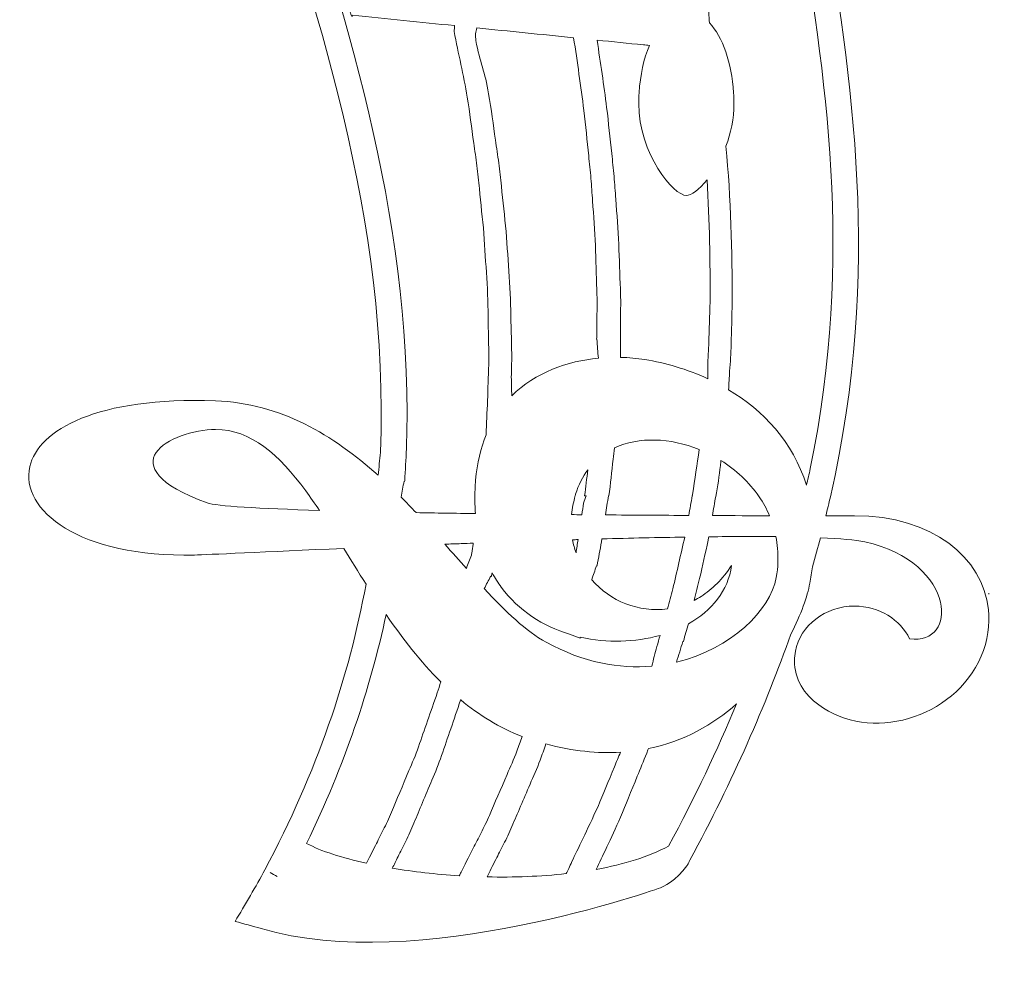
# Model space of a CAD drawing. Header units: centimetres. Extents: x -36 to 94, y -57 to 57.
# Tile 19 of 47: x 14 to 24, y 15 to 25. Entities that reach past the tile are written whole.
import ezdxf

# ---------------------------------------------------------------- set-up
doc = ezdxf.new("R2010")
doc.units = ezdxf.units.CM
doc.header["$MEASUREMENT"] = 0
doc.layers.add('layer 1', color=7, linetype='Continuous')

msp = doc.modelspace()

# ---------------------------------------------------------------- linework, layer by layer
at = {"layer": 'layer 1', "color": 242, "lineweight": 9}
for points, knots in [([(16.26956, 36.12795), (16.26895, 36.12668), (16.26834, 36.1254), (16.26773, 36.12414), (16.26773, 36.12414), (16.26784, 36.1241), (16.26793, 36.12407), (16.26805, 36.12403), (16.26805, 36.12403), (15.17008, 33.32622), (15.68388, 29.81233), (16.62384, 27.00912), (16.62384, 27.00912), (17.33398, 24.89142), (18.05898, 22.72813), (17.96684, 20.42702), (17.96684, 20.42702), (17.9591, 20.35036), (17.95136, 20.27368), (17.94362, 20.19702), (17.94362, 20.19702), (17.49401, 20.59986), (16.96862, 20.91835), (16.31579, 20.9425), (16.31579, 20.9425), (15.13191, 20.98636), (14.54141, 20.65252), (14.45563, 20.28417), (14.45563, 20.28417), (14.35477, 19.85095), (14.95204, 19.36999), (16.10573, 19.39891), (16.10573, 19.39891), (16.22958, 19.40209), (16.81708, 19.43097), (17.59888, 19.46498), (17.59888, 19.46498), (17.67145, 19.34835), (17.7454, 19.22866), (17.82192, 19.10836), (17.82192, 19.10836), (17.65229, 18.18011), (17.33156, 17.2279), (16.80858, 16.24579), (16.80858, 16.24579), (16.80858, 16.24583), (16.80858, 16.24588), (16.80858, 16.24592), (16.80858, 16.24592), (16.72286, 16.08508), (16.60727, 15.89059), (16.51193, 15.73033), (16.51193, 15.73033), (16.59876, 15.70664), (16.68557, 15.68294), (16.7724, 15.65924), (16.7724, 15.65924), (18.32887, 15.18989), (20.77614, 16.06808), (20.77614, 16.06808), (20.77614, 16.06808), (20.77614, 16.06808), (20.9391, 16.14222), (21.03319, 16.2859), (21.03319, 16.2859), (21.03346, 16.28574), (21.03373, 16.28557), (21.034, 16.2854), (21.034, 16.2854), (21.03564, 16.28847), (21.03728, 16.29153), (21.03892, 16.2946), (21.03892, 16.2946), (21.0484, 16.30986), (21.05699, 16.32588), (21.06463, 16.34267), (21.06463, 16.34267), (21.4957, 17.14501), (21.82591, 17.89693), (22.07494, 18.60773), (22.07494, 18.60773), (22.17761, 18.80408), (22.24027, 18.98598), (22.26525, 19.11635), (22.26525, 19.11635), (22.27599, 19.17224), (22.2838, 19.22639), (22.2904, 19.27994), (22.2904, 19.27994), (22.31884, 19.37795), (22.34573, 19.47517), (22.37123, 19.57143), (22.37123, 19.57143), (22.5695, 19.56285), (22.72234, 19.54945), (22.81469, 19.52994), (22.81469, 19.52994), (23.27755, 19.43212), (23.51817, 19.15996), (23.5727, 18.92803), (23.5727, 18.92803), (23.62387, 18.71089), (23.51185, 18.5292), (23.26456, 18.55923), (23.26456, 18.55923), (23.17155, 18.75227), (22.95978, 18.88724), (22.7132, 18.88724), (22.7132, 18.88724), (22.41716, 18.88724), (22.1715, 18.69282), (22.12112, 18.43678), (22.12112, 18.43678), (22.11499, 18.40538), (22.11118, 18.37322), (22.11118, 18.34004), (22.11118, 18.34004), (22.11118, 18.15943), (22.20796, 17.99963), (22.35637, 17.89999), (22.35637, 17.89999), (22.3563, 17.89988), (22.35623, 17.89977), (22.35616, 17.89966), (22.35616, 17.89966), (22.85324, 17.51293), (23.71136, 17.75635), (23.98008, 18.38451), (23.98008, 18.38451), (24.04758, 18.54235), (24.07032, 18.70206), (24.05375, 18.85463), (24.05375, 18.85463), (23.9981, 19.36626), (23.495, 19.79572), (22.7132, 19.79073), (22.7132, 19.79073), (22.7132, 19.79073), (22.60811, 19.79073), (22.42514, 19.79088), (22.42514, 19.79088), (22.44075, 19.85442), (22.45636, 19.91796), (22.47196, 19.9815), (22.47196, 19.9815), (22.99067, 22.27426), (22.68785, 24.14207), (22.39192, 25.96798), (22.39192, 25.96798), (22.02421, 29.25474), (22.11431, 30.90206), (23.37122, 33.76401), (23.37122, 33.76401), (23.40268, 33.82537), (23.43414, 33.88674), (23.46559, 33.9481), (23.46559, 33.9481), (23.7145, 34.40433), (23.96341, 34.86058), (24.21232, 35.31681), (24.21232, 35.31681), (21.34554, 34.60864), (19.02196, 35.89214), (16.59814, 36.80825), (16.59814, 36.80825), (16.47448, 36.55222), (16.37154, 36.38737), (16.26956, 36.12795)], [0, 0, 0, 0, 0.0232558, 0.0232558, 0.0232558, 0.0232558, 0.0465116, 0.0465116, 0.0465116, 0.0465116, 0.0697674, 0.0697674, 0.0697674, 0.0697674, 0.0930233, 0.0930233, 0.0930233, 0.0930233, 0.1162791, 0.1162791, 0.1162791, 0.1162791, 0.1395349, 0.1395349, 0.1395349, 0.1395349, 0.1627907, 0.1627907, 0.1627907, 0.1627907, 0.1860465, 0.1860465, 0.1860465, 0.1860465, 0.2093023, 0.2093023, 0.2093023, 0.2093023, 0.2325581, 0.2325581, 0.2325581, 0.2325581, 0.255814, 0.255814, 0.255814, 0.255814, 0.2790698, 0.2790698, 0.2790698, 0.2790698, 0.3023256, 0.3023256, 0.3023256, 0.3023256, 0.3255814, 0.3255814, 0.3255814, 0.3255814, 0.3488372, 0.3488372, 0.3488372, 0.3488372, 0.372093, 0.372093, 0.372093, 0.372093, 0.3953488, 0.3953488, 0.3953488, 0.3953488, 0.4186047, 0.4186047, 0.4186047, 0.4186047, 0.4418605, 0.4418605, 0.4418605, 0.4418605, 0.4651163, 0.4651163, 0.4651163, 0.4651163, 0.4883721, 0.4883721, 0.4883721, 0.4883721, 0.5116279, 0.5116279, 0.5116279, 0.5116279, 0.5348837, 0.5348837, 0.5348837, 0.5348837, 0.5581395, 0.5581395, 0.5581395, 0.5581395, 0.5813953, 0.5813953, 0.5813953, 0.5813953, 0.6046512, 0.6046512, 0.6046512, 0.6046512, 0.627907, 0.627907, 0.627907, 0.627907, 0.6511628, 0.6511628, 0.6511628, 0.6511628, 0.6744186, 0.6744186, 0.6744186, 0.6744186, 0.6976744, 0.6976744, 0.6976744, 0.6976744, 0.7209302, 0.7209302, 0.7209302, 0.7209302, 0.744186, 0.744186, 0.744186, 0.744186, 0.7674419, 0.7674419, 0.7674419, 0.7674419, 0.7906977, 0.7906977, 0.7906977, 0.7906977, 0.8139535, 0.8139535, 0.8139535, 0.8139535, 0.8372093, 0.8372093, 0.8372093, 0.8372093, 0.8604651, 0.8604651, 0.8604651, 0.8604651, 0.8837209, 0.8837209, 0.8837209, 0.8837209, 0.9069767, 0.9069767, 0.9069767, 0.9069767, 0.9302326, 0.9302326, 0.9302326, 0.9302326, 0.9534884, 0.9534884, 0.9534884, 0.9534884, 1, 1, 1, 1]), ([(17.94048, 35.56198), (17.86955, 35.38434), (17.80909, 35.22547), (17.75424, 35.04238), (17.75424, 35.04238), (17.50006, 35.13536), (17.24587, 35.22833), (16.9917, 35.32131), (16.9917, 35.32131), (16.94829, 35.33718), (16.9049, 35.35303), (16.86149, 35.36889), (16.86149, 35.36889), (16.8318, 35.32169), (16.8021, 35.27447), (16.7724, 35.22726), (16.7724, 35.22726), (17.07621, 35.09327), (17.38001, 34.9593), (17.68382, 34.82532), (17.68382, 34.82532), (17.68048, 34.81443), (17.67717, 34.80406), (17.67382, 34.79297), (17.67382, 34.79297), (17.6622, 34.75599), (17.65052, 34.71817), (17.63851, 34.67945), (17.63851, 34.67945), (17.62835, 34.64019), (17.61981, 34.59972), (17.61015, 34.55862), (17.61015, 34.55862), (17.5912, 34.47627), (17.57149, 34.39061), (17.55102, 34.30165), (17.55102, 34.30165), (17.30825, 33.25056), (17.32466, 32.24352), (17.40661, 31.17635), (17.40661, 31.17635), (17.43961, 30.87019), (17.48092, 30.55473), (17.53009, 30.23384), (17.53009, 30.23384), (17.53642, 30.18963), (17.54275, 30.1454), (17.54909, 30.10118), (17.54909, 30.10118), (17.39769, 29.63754), (17.24627, 29.17392), (17.09487, 28.71028), (17.09487, 28.71028), (17.07424, 28.6471), (17.05359, 28.58394), (17.03296, 28.52076), (17.03296, 28.52076), (17.30945, 28.51525), (17.58591, 28.50972), (17.86238, 28.5042), (17.86238, 28.5042), (17.92246, 28.23057), (17.98512, 27.9549), (18.05029, 27.67763), (18.05029, 27.67763), (18.17377, 27.14768), (18.30167, 26.61149), (18.42312, 26.07362), (18.42312, 26.07362), (18.43847, 26.0038), (18.45383, 25.93399), (18.46918, 25.86417), (18.46918, 25.86417), (18.46036, 25.84826), (18.45124, 25.83266), (18.44208, 25.81737), (18.44208, 25.81737), (18.41622, 25.77781), (18.3895, 25.74068), (18.3581, 25.70835), (18.3581, 25.70835), (18.32631, 25.67611), (18.293, 25.64496), (18.25237, 25.61687), (18.25237, 25.61687), (18.21244, 25.58743), (18.16598, 25.56049), (18.11629, 25.53083), (18.11629, 25.53083), (18.06612, 25.50202), (18.01243, 25.47167), (17.95791, 25.43689), (17.95791, 25.43689), (17.9032, 25.40238), (17.84819, 25.36198), (17.79959, 25.31482), (17.79959, 25.31482), (17.75093, 25.2681), (17.70962, 25.21284), (17.68425, 25.15657), (17.68425, 25.15657), (17.6703, 25.12925), (17.66234, 25.10085), (17.65463, 25.075), (17.65463, 25.075), (17.65397, 25.0714), (17.65383, 25.06854), (17.65313, 25.06505), (17.65313, 25.06505), (17.64866, 25.04235), (17.64476, 25.02036), (17.64301, 25.00034), (17.64301, 25.00034), (17.64287, 24.97697), (17.64214, 24.95582), (17.64361, 24.93629), (17.64361, 24.93629), (17.64646, 24.91692), (17.64905, 24.89888), (17.65152, 24.88287), (17.65152, 24.88287), (17.65523, 24.85144), (17.66743, 24.83058), (17.67145, 24.81456), (17.67145, 24.81456), (17.67741, 24.79917), (17.68055, 24.79084), (17.68055, 24.79084), (17.68055, 24.79084), (17.68055, 24.79084), (17.68359, 24.79625), (17.68795, 24.80392), (17.68795, 24.80392), (18.02824, 24.76932), (18.36853, 24.7347), (18.70882, 24.70011), (18.70882, 24.70011), (18.70725, 24.68062), (18.70565, 24.66113), (18.70407, 24.64165), (18.70407, 24.64165), (18.74585, 24.41919), (18.80013, 24.20467), (18.83498, 23.98337), (18.83498, 23.98337), (18.86108, 23.83022), (18.8787, 23.67663), (18.90096, 23.52435), (18.90096, 23.52435), (18.91152, 23.44823), (18.92199, 23.37217), (18.93249, 23.29644), (18.93249, 23.29644), (18.94194, 23.22056), (18.94858, 23.14468), (18.95674, 23.06908), (18.95674, 23.06908), (18.97204, 22.91784), (18.98727, 22.76758), (19.0023, 22.61836), (19.0023, 22.61836), (19.01172, 22.46879), (19.02103, 22.32035), (19.03035, 22.1731), (19.03035, 22.1731), (19.04241, 22.02597), (19.04325, 21.87972), (19.04577, 21.73498), (19.04577, 21.73498), (19.04692, 21.59016), (19.05389, 21.44673), (19.05049, 21.30508), (19.05049, 21.30508), (19.04661, 21.1843), (19.04275, 21.06477), (19.039, 20.94646), (19.039, 20.94646), (19.03384, 20.83135), (19.02868, 20.71626), (19.02353, 20.60116), (19.02353, 20.60116), (18.97029, 20.47021), (18.93405, 20.31959), (18.91951, 20.14717), (18.91951, 20.14717), (18.91707, 20.11889), (18.91536, 20.0909), (18.91407, 20.06347), (18.91407, 20.06347), (18.91313, 20.0436), (18.91275, 20.02424), (18.9125, 20.00483), (18.9125, 20.00483), (18.91117, 19.9389), (18.91275, 19.87519), (18.91735, 19.81396), (18.91735, 19.81396), (18.71553, 19.81669), (18.51655, 19.81979), (18.32377, 19.82313), (18.32377, 19.82313), (18.27431, 19.87562), (18.22396, 19.92781), (18.17264, 19.97927), (18.17264, 19.97927), (18.18284, 20.03246), (18.19306, 20.08566), (18.20326, 20.13885), (18.20326, 20.13885), (18.20491, 20.13717), (18.20658, 20.13549), (18.20822, 20.13381), (18.20822, 20.13381), (18.20933, 20.14965), (18.21038, 20.16549), (18.21141, 20.18133), (18.21141, 20.18133), (18.21141, 20.18134), (18.21141, 20.18134), (18.21141, 20.18135), (18.21141, 20.18135), (18.2254, 20.39714), (18.23285, 20.6118), (18.23285, 20.82515), (18.23285, 20.82515), (18.23285, 23.01081), (17.54198, 25.07102), (16.86498, 27.08989), (16.86498, 27.08989), (15.92647, 29.88873), (15.40153, 33.31027), (16.52832, 36.03655), (16.52832, 36.03655), (16.99904, 35.87836), (17.46976, 35.72018), (17.94048, 35.56198)], [0, 0, 0, 0, 0.0166667, 0.0166667, 0.0166667, 0.0166667, 0.0333333, 0.0333333, 0.0333333, 0.0333333, 0.05, 0.05, 0.05, 0.05, 0.0666667, 0.0666667, 0.0666667, 0.0666667, 0.0833333, 0.0833333, 0.0833333, 0.0833333, 0.1, 0.1, 0.1, 0.1, 0.1166667, 0.1166667, 0.1166667, 0.1166667, 0.1333333, 0.1333333, 0.1333333, 0.1333333, 0.15, 0.15, 0.15, 0.15, 0.1666667, 0.1666667, 0.1666667, 0.1666667, 0.1833333, 0.1833333, 0.1833333, 0.1833333, 0.2, 0.2, 0.2, 0.2, 0.2166667, 0.2166667, 0.2166667, 0.2166667, 0.2333333, 0.2333333, 0.2333333, 0.2333333, 0.25, 0.25, 0.25, 0.25, 0.2666667, 0.2666667, 0.2666667, 0.2666667, 0.2833333, 0.2833333, 0.2833333, 0.2833333, 0.3, 0.3, 0.3, 0.3, 0.3166667, 0.3166667, 0.3166667, 0.3166667, 0.3333333, 0.3333333, 0.3333333, 0.3333333, 0.35, 0.35, 0.35, 0.35, 0.3666667, 0.3666667, 0.3666667, 0.3666667, 0.3833333, 0.3833333, 0.3833333, 0.3833333, 0.4, 0.4, 0.4, 0.4, 0.4166667, 0.4166667, 0.4166667, 0.4166667, 0.4333333, 0.4333333, 0.4333333, 0.4333333, 0.45, 0.45, 0.45, 0.45, 0.4666667, 0.4666667, 0.4666667, 0.4666667, 0.4833333, 0.4833333, 0.4833333, 0.4833333, 0.5, 0.5, 0.5, 0.5, 0.5166667, 0.5166667, 0.5166667, 0.5166667, 0.5333333, 0.5333333, 0.5333333, 0.5333333, 0.55, 0.55, 0.55, 0.55, 0.5666667, 0.5666667, 0.5666667, 0.5666667, 0.5833333, 0.5833333, 0.5833333, 0.5833333, 0.6, 0.6, 0.6, 0.6, 0.6166667, 0.6166667, 0.6166667, 0.6166667, 0.6333333, 0.6333333, 0.6333333, 0.6333333, 0.65, 0.65, 0.65, 0.65, 0.6666667, 0.6666667, 0.6666667, 0.6666667, 0.6833333, 0.6833333, 0.6833333, 0.6833333, 0.7, 0.7, 0.7, 0.7, 0.7166667, 0.7166667, 0.7166667, 0.7166667, 0.7333333, 0.7333333, 0.7333333, 0.7333333, 0.75, 0.75, 0.75, 0.75, 0.7666667, 0.7666667, 0.7666667, 0.7666667, 0.7833333, 0.7833333, 0.7833333, 0.7833333, 0.8, 0.8, 0.8, 0.8, 0.8166667, 0.8166667, 0.8166667, 0.8166667, 0.8333333, 0.8333333, 0.8333333, 0.8333333, 0.85, 0.85, 0.85, 0.85, 0.8666667, 0.8666667, 0.8666667, 0.8666667, 0.8833333, 0.8833333, 0.8833333, 0.8833333, 0.9, 0.9, 0.9, 0.9, 0.9166667, 0.9166667, 0.9166667, 0.9166667, 0.9333333, 0.9333333, 0.9333333, 0.9333333, 0.95, 0.95, 0.95, 0.95, 0.9666667, 0.9666667, 0.9666667, 0.9666667, 1, 1, 1, 1]), ([(23.02272, 33.85404), (21.66464, 31.04028), (21.77082, 28.20964), (22.14085, 25.9273), (22.14085, 25.9273), (22.14085, 25.9273), (22.14083, 25.9273), (22.14083, 25.9273), (22.14083, 25.9273), (22.42244, 24.19035), (22.71001, 22.41481), (22.27024, 20.26405), (22.27024, 20.26405), (22.25718, 20.20835), (22.24411, 20.15263), (22.23104, 20.09692), (22.23104, 20.09692), (22.09612, 20.53289), (21.79941, 20.84614), (21.45139, 21.0545), (21.45139, 21.0545), (21.45497, 21.11584), (21.45854, 21.17718), (21.46211, 21.23852), (21.46211, 21.23852), (21.46887, 21.3275), (21.47574, 21.41715), (21.4777, 21.50758), (21.4777, 21.50758), (21.48119, 21.64709), (21.48458, 21.788), (21.48812, 21.93003), (21.48812, 21.93003), (21.49007, 22.43915), (21.47424, 22.9641), (21.42547, 23.49386), (21.42547, 23.49386), (21.47372, 23.62169), (21.5061, 23.76678), (21.5061, 23.92113), (21.5061, 23.92113), (21.5061, 23.95745), (21.50474, 23.99317), (21.50258, 24.02848), (21.50258, 24.02848), (21.4845, 24.32981), (21.39136, 24.58693), (21.26021, 24.72779), (21.26021, 24.72779), (21.25617, 24.79534), (21.25213, 24.8629), (21.2481, 24.93046), (21.2481, 24.93046), (21.22103, 25.1079), (21.19274, 25.28537), (21.16197, 25.46221), (21.16197, 25.46221), (21.06034, 26.05645), (20.94719, 26.64779), (20.83765, 27.22916), (20.83765, 27.22916), (20.83521, 27.24214), (20.83295, 27.25501), (20.83054, 27.26798), (20.83054, 27.26798), (20.89888, 27.41529), (20.94824, 27.59289), (20.94824, 27.78411), (20.94824, 27.78411), (20.94824, 27.82058), (20.94689, 27.85626), (20.94472, 27.89164), (20.94472, 27.89164), (20.92127, 28.28177), (20.77198, 28.59771), (20.57732, 28.68322), (20.57732, 28.68322), (20.50768, 29.30968), (20.42112, 29.91026), (20.38827, 30.54706), (20.38827, 30.54706), (20.38526, 30.64926), (20.3823, 30.7494), (20.37934, 30.84925), (20.37934, 30.84925), (20.54139, 30.85006), (20.70345, 30.85086), (20.86549, 30.85166), (20.86549, 30.85166), (20.89702, 30.85181), (20.92853, 30.85197), (20.96006, 30.85211), (20.96006, 30.85211), (20.86168, 30.70461), (20.79394, 30.48506), (20.77841, 30.23407), (20.77841, 30.23407), (20.77618, 30.19801), (20.77499, 30.16137), (20.77499, 30.12412), (20.77499, 30.12412), (20.77499, 29.61483), (21.12474, 29.20208), (21.25187, 29.20208), (21.25187, 29.20208), (21.37907, 29.20209), (21.72879, 29.61483), (21.72879, 30.12412), (21.72879, 30.12412), (21.72878, 30.16047), (21.72742, 30.19619), (21.72527, 30.23143), (21.72527, 30.23143), (21.69776, 30.69), (21.49643, 31.04608), (21.25187, 31.04608), (21.25187, 31.04608), (21.24741, 31.04609), (21.243, 31.04504), (21.23855, 31.04482), (21.23855, 31.04482), (21.2391, 31.04694), (21.23966, 31.04907), (21.24021, 31.05119), (21.24021, 31.05119), (20.94992, 31.06573), (20.65961, 31.08029), (20.36932, 31.09484), (20.36932, 31.09484), (20.37274, 31.15824), (20.37615, 31.22163), (20.37958, 31.28503), (20.37958, 31.28503), (20.37962, 31.28808), (20.37965, 31.29113), (20.37969, 31.29417), (20.37969, 31.29417), (20.37846, 31.53567), (20.40027, 31.7677), (20.41485, 31.99088), (20.41485, 31.99088), (20.4197, 32.10265), (20.43857, 32.21074), (20.45064, 32.31701), (20.45064, 32.31701), (20.4641, 32.42317), (20.47719, 32.52678), (20.48996, 32.62785), (20.48996, 32.62785), (20.52792, 32.82804), (20.56399, 33.01782), (20.59774, 33.1962), (20.59774, 33.1962), (20.64273, 33.37218), (20.68477, 33.53677), (20.72371, 33.68902), (20.72371, 33.68902), (20.76607, 33.8403), (20.81546, 33.97621), (20.85443, 34.1007), (20.85443, 34.1007), (20.87466, 34.16266), (20.89378, 34.2213), (20.91178, 34.27657), (20.91178, 34.27657), (20.93042, 34.33158), (20.95286, 34.38133), (20.97099, 34.42858), (20.97099, 34.42858), (20.98453, 34.46234), (20.99807, 34.49612), (21.0116, 34.5299), (21.0116, 34.5299), (21.68198, 34.30461), (22.35235, 34.07933), (23.02272, 33.85404)], [0, 0, 0, 0, 0.0222222, 0.0222222, 0.0222222, 0.0222222, 0.0444444, 0.0444444, 0.0444444, 0.0444444, 0.0666667, 0.0666667, 0.0666667, 0.0666667, 0.0888889, 0.0888889, 0.0888889, 0.0888889, 0.1111111, 0.1111111, 0.1111111, 0.1111111, 0.1333333, 0.1333333, 0.1333333, 0.1333333, 0.1555556, 0.1555556, 0.1555556, 0.1555556, 0.1777778, 0.1777778, 0.1777778, 0.1777778, 0.2, 0.2, 0.2, 0.2, 0.2222222, 0.2222222, 0.2222222, 0.2222222, 0.2444444, 0.2444444, 0.2444444, 0.2444444, 0.2666667, 0.2666667, 0.2666667, 0.2666667, 0.2888889, 0.2888889, 0.2888889, 0.2888889, 0.3111111, 0.3111111, 0.3111111, 0.3111111, 0.3333333, 0.3333333, 0.3333333, 0.3333333, 0.3555556, 0.3555556, 0.3555556, 0.3555556, 0.3777778, 0.3777778, 0.3777778, 0.3777778, 0.4, 0.4, 0.4, 0.4, 0.4222222, 0.4222222, 0.4222222, 0.4222222, 0.4444444, 0.4444444, 0.4444444, 0.4444444, 0.4666667, 0.4666667, 0.4666667, 0.4666667, 0.4888889, 0.4888889, 0.4888889, 0.4888889, 0.5111111, 0.5111111, 0.5111111, 0.5111111, 0.5333333, 0.5333333, 0.5333333, 0.5333333, 0.5555556, 0.5555556, 0.5555556, 0.5555556, 0.5777778, 0.5777778, 0.5777778, 0.5777778, 0.6, 0.6, 0.6, 0.6, 0.6222222, 0.6222222, 0.6222222, 0.6222222, 0.6444444, 0.6444444, 0.6444444, 0.6444444, 0.6666667, 0.6666667, 0.6666667, 0.6666667, 0.6888889, 0.6888889, 0.6888889, 0.6888889, 0.7111111, 0.7111111, 0.7111111, 0.7111111, 0.7333333, 0.7333333, 0.7333333, 0.7333333, 0.7555556, 0.7555556, 0.7555556, 0.7555556, 0.7777778, 0.7777778, 0.7777778, 0.7777778, 0.8, 0.8, 0.8, 0.8, 0.8222222, 0.8222222, 0.8222222, 0.8222222, 0.8444444, 0.8444444, 0.8444444, 0.8444444, 0.8666667, 0.8666667, 0.8666667, 0.8666667, 0.8888889, 0.8888889, 0.8888889, 0.8888889, 0.9111111, 0.9111111, 0.9111111, 0.9111111, 0.9333333, 0.9333333, 0.9333333, 0.9333333, 0.9555556, 0.9555556, 0.9555556, 0.9555556, 1, 1, 1, 1]), ([(18.93152, 24.67742), (18.92712, 24.65802), (18.92273, 24.6386), (18.91832, 24.6192), (18.91832, 24.6192), (18.91909, 24.59626), (18.91986, 24.57333), (18.92062, 24.5504), (18.92062, 24.5504), (18.96268, 24.33027), (19.01395, 24.23729), (19.04953, 24.01773), (19.04953, 24.01773), (19.07654, 23.86325), (19.09517, 23.7079), (19.11831, 23.55411), (19.11831, 23.55411), (19.12925, 23.47715), (19.14027, 23.40039), (19.1512, 23.32375), (19.1512, 23.32375), (19.16108, 23.2471), (19.16819, 23.17014), (19.17677, 23.09362), (19.17677, 23.09362), (19.19307, 22.94051), (19.20908, 22.78834), (19.22495, 22.63724), (19.22495, 22.63724), (19.23521, 22.48544), (19.24539, 22.33484), (19.25551, 22.18541), (19.25551, 22.18541), (19.26832, 22.0362), (19.26992, 21.88747), (19.27314, 21.7403), (19.27314, 21.7403), (19.27515, 21.59305), (19.28265, 21.44732), (19.27987, 21.30303), (19.27987, 21.30303), (19.27875, 21.26116), (19.27755, 21.22032), (19.27645, 21.17869), (19.27645, 21.17869), (19.278, 21.1166), (19.27955, 21.05452), (19.2811, 20.99243), (19.2811, 20.99243), (19.5184, 21.22911), (19.83915, 21.34021), (20.14797, 21.37012), (20.14797, 21.37012), (20.14333, 21.43315), (20.13869, 21.49616), (20.13405, 21.55919), (20.13405, 21.55919), (20.1331, 21.55909), (20.13214, 21.55899), (20.13119, 21.5589), (20.13119, 21.5589), (20.13134, 21.56999), (20.13148, 21.5811), (20.13163, 21.5922), (20.13163, 21.5922), (20.13177, 21.6033), (20.13192, 21.61439), (20.13206, 21.6255), (20.13206, 21.6255), (20.13292, 21.69694), (20.13389, 21.76881), (20.13478, 21.84103), (20.13478, 21.84103), (20.13515, 21.87717), (20.13552, 21.91331), (20.1359, 21.94946), (20.1359, 21.94946), (20.13479, 21.9858), (20.13369, 22.02214), (20.13258, 22.05848), (20.13258, 22.05848), (20.12793, 22.20403), (20.12336, 22.35091), (20.11876, 22.49876), (20.11876, 22.49876), (20.11409, 22.64679), (20.0994, 22.79532), (20.09018, 22.94508), (20.09018, 22.94508), (20.08492, 23.01998), (20.07964, 23.09499), (20.07439, 23.17035), (20.07439, 23.17035), (20.0681, 23.24553), (20.05903, 23.32092), (20.05156, 23.39642), (20.05156, 23.39642), (20.03514, 23.54755), (20.02097, 23.69946), (20.00272, 23.85171), (20.00272, 23.85171), (19.97272, 24.09316), (19.93769, 24.33573), (19.90043, 24.57886), (19.90043, 24.57886), (19.57745, 24.61172), (19.2545, 24.64457), (18.93152, 24.67742)], [0, 0, 0, 0, 0.0357143, 0.0357143, 0.0357143, 0.0357143, 0.0714286, 0.0714286, 0.0714286, 0.0714286, 0.1071429, 0.1071429, 0.1071429, 0.1071429, 0.1428571, 0.1428571, 0.1428571, 0.1428571, 0.1785714, 0.1785714, 0.1785714, 0.1785714, 0.2142857, 0.2142857, 0.2142857, 0.2142857, 0.25, 0.25, 0.25, 0.25, 0.2857143, 0.2857143, 0.2857143, 0.2857143, 0.3214286, 0.3214286, 0.3214286, 0.3214286, 0.3571429, 0.3571429, 0.3571429, 0.3571429, 0.3928571, 0.3928571, 0.3928571, 0.3928571, 0.4285714, 0.4285714, 0.4285714, 0.4285714, 0.4642857, 0.4642857, 0.4642857, 0.4642857, 0.5, 0.5, 0.5, 0.5, 0.5357143, 0.5357143, 0.5357143, 0.5357143, 0.5714286, 0.5714286, 0.5714286, 0.5714286, 0.6071429, 0.6071429, 0.6071429, 0.6071429, 0.6428571, 0.6428571, 0.6428571, 0.6428571, 0.6785714, 0.6785714, 0.6785714, 0.6785714, 0.7142857, 0.7142857, 0.7142857, 0.7142857, 0.75, 0.75, 0.75, 0.75, 0.7857143, 0.7857143, 0.7857143, 0.7857143, 0.8214286, 0.8214286, 0.8214286, 0.8214286, 0.8571429, 0.8571429, 0.8571429, 0.8571429, 0.8928571, 0.8928571, 0.8928571, 0.8928571, 0.9285714, 0.9285714, 0.9285714, 0.9285714, 1, 1, 1, 1]), ([(20.36869, 21.59581), (20.36861, 21.5233), (20.36851, 21.45079), (20.36842, 21.37827), (20.36842, 21.37827), (20.45373, 21.37634), (20.53615, 21.36867), (20.61343, 21.35621), (20.61343, 21.35621), (20.81925, 21.32299), (21.03576, 21.26018), (21.24262, 21.1646), (21.24262, 21.1646), (21.24327, 21.22784), (21.24392, 21.29108), (21.24458, 21.35432), (21.24458, 21.35432), (21.24855, 21.40846), (21.25207, 21.46276), (21.25351, 21.51752), (21.25351, 21.51752), (21.2576, 21.65473), (21.2617, 21.79334), (21.26597, 21.93306), (21.26597, 21.93306), (21.26952, 22.33229), (21.26201, 22.74179), (21.236, 23.15653), (21.236, 23.15653), (21.1559, 23.05714), (21.0769, 22.99913), (21.02922, 22.99913), (21.02922, 22.99913), (20.90205, 22.99913), (20.55234, 23.41192), (20.55235, 23.92113), (20.55235, 23.92113), (20.55235, 23.95714), (20.55381, 23.99254), (20.55587, 24.02743), (20.55587, 24.02743), (20.56655, 24.20598), (20.60327, 24.36909), (20.65895, 24.50163), (20.65895, 24.50163), (20.63892, 24.50366), (20.61888, 24.50569), (20.59885, 24.50772), (20.59885, 24.50772), (20.44423, 24.52345), (20.28961, 24.53917), (20.13499, 24.55489), (20.13499, 24.55489), (20.16977, 24.32945), (20.20272, 24.10429), (20.2313, 23.87989), (20.2313, 23.87989), (20.25015, 23.72611), (20.26515, 23.57225), (20.28207, 23.41959), (20.28207, 23.41959), (20.28992, 23.34311), (20.29934, 23.26699), (20.30583, 23.19083), (20.30583, 23.19083), (20.31141, 23.11456), (20.31699, 23.03851), (20.32257, 22.9626), (20.32257, 22.9626), (20.33251, 22.81087), (20.34765, 22.66022), (20.35278, 22.51014), (20.35278, 22.51014), (20.35795, 22.35991), (20.36311, 22.21081), (20.36817, 22.06296), (20.36817, 22.06296), (20.36945, 22.02607), (20.37073, 21.98917), (20.37202, 21.95228), (20.37202, 21.95228), (20.37169, 21.91548), (20.37139, 21.8787), (20.37107, 21.8419), (20.37107, 21.8419), (20.37041, 21.7685), (20.36977, 21.69548), (20.36897, 21.6227), (20.36897, 21.6227), (20.36889, 21.61374), (20.36879, 21.60478), (20.36869, 21.59581)], [0, 0, 0, 0, 0.0416667, 0.0416667, 0.0416667, 0.0416667, 0.0833333, 0.0833333, 0.0833333, 0.0833333, 0.125, 0.125, 0.125, 0.125, 0.1666667, 0.1666667, 0.1666667, 0.1666667, 0.2083333, 0.2083333, 0.2083333, 0.2083333, 0.25, 0.25, 0.25, 0.25, 0.2916667, 0.2916667, 0.2916667, 0.2916667, 0.3333333, 0.3333333, 0.3333333, 0.3333333, 0.375, 0.375, 0.375, 0.375, 0.4166667, 0.4166667, 0.4166667, 0.4166667, 0.4583333, 0.4583333, 0.4583333, 0.4583333, 0.5, 0.5, 0.5, 0.5, 0.5416667, 0.5416667, 0.5416667, 0.5416667, 0.5833333, 0.5833333, 0.5833333, 0.5833333, 0.625, 0.625, 0.625, 0.625, 0.6666667, 0.6666667, 0.6666667, 0.6666667, 0.7083333, 0.7083333, 0.7083333, 0.7083333, 0.75, 0.75, 0.75, 0.75, 0.7916667, 0.7916667, 0.7916667, 0.7916667, 0.8333333, 0.8333333, 0.8333333, 0.8333333, 0.875, 0.875, 0.875, 0.875, 0.9166667, 0.9166667, 0.9166667, 0.9166667, 1, 1, 1, 1]), ([(17.35561, 19.84575), (17.31009, 19.91367), (17.26456, 19.97877), (17.21865, 20.04091), (17.21865, 20.04091), (16.95088, 20.4037), (16.67147, 20.65615), (16.31579, 20.65615), (16.31579, 20.65615), (16.09725, 20.65615), (15.81233, 20.56422), (15.71998, 20.42422), (15.71998, 20.42422), (15.63038, 20.28851), (15.72184, 20.10762), (16.23178, 19.92114), (16.23178, 19.92114), (16.3212, 19.88859), (16.75363, 19.86407), (17.35562, 19.84574), (17.35562, 19.84574), (17.35562, 19.84574), (17.35561, 19.84575), (17.35561, 19.84575)], [0, 0, 0, 0, 0.1428571, 0.1428571, 0.1428571, 0.1428571, 0.2857143, 0.2857143, 0.2857143, 0.2857143, 0.4285714, 0.4285714, 0.4285714, 0.4285714, 0.5714286, 0.5714286, 0.5714286, 0.5714286, 0.7142857, 0.7142857, 0.7142857, 0.7142857, 1, 1, 1, 1]), ([(21.05269, 19.79515), (21.06449, 19.86042), (21.07627, 19.9257), (21.08807, 19.99097), (21.08807, 19.99097), (21.08838, 19.99273), (21.0887, 19.99448), (21.08902, 19.99623), (21.08902, 19.99623), (21.08934, 19.99798), (21.08965, 19.99974), (21.08997, 20.00149), (21.08997, 20.00149), (21.09019, 20.00271), (21.09041, 20.00395), (21.09063, 20.00518), (21.09063, 20.00518), (21.11297, 20.15543), (21.1353, 20.30568), (21.15764, 20.45593), (21.15764, 20.45593), (20.86926, 20.57228), (20.55405, 20.58637), (20.30809, 20.47075), (20.30809, 20.47075), (20.30394, 20.43291), (20.29972, 20.39481), (20.29564, 20.3573), (20.29564, 20.3573), (20.28109, 20.23348), (20.26965, 20.11114), (20.25325, 19.99088), (20.25325, 19.99088), (20.2519, 19.99089), (20.25055, 19.9909), (20.24919, 19.9909), (20.24919, 19.9909), (20.23886, 19.92741), (20.22853, 19.86392), (20.21819, 19.80042), (20.21819, 19.80042), (20.50816, 19.79819), (20.78963, 19.79648), (21.05269, 19.79515)], [0, 0, 0, 0, 0.0833333, 0.0833333, 0.0833333, 0.0833333, 0.1666667, 0.1666667, 0.1666667, 0.1666667, 0.25, 0.25, 0.25, 0.25, 0.3333333, 0.3333333, 0.3333333, 0.3333333, 0.4166667, 0.4166667, 0.4166667, 0.4166667, 0.5, 0.5, 0.5, 0.5, 0.5833333, 0.5833333, 0.5833333, 0.5833333, 0.6666667, 0.6666667, 0.6666667, 0.6666667, 0.75, 0.75, 0.75, 0.75, 0.8333333, 0.8333333, 0.8333333, 0.8333333, 1, 1, 1, 1]), ([(21.32308, 19.9846), (21.31204, 19.92108), (21.30102, 19.85754), (21.28998, 19.79403), (21.28998, 19.79403), (21.49735, 19.79312), (21.69004, 19.79246), (21.8624, 19.79198), (21.8624, 19.79198), (21.83369, 19.85953), (21.79765, 19.92312), (21.7568, 19.98302), (21.7568, 19.98302), (21.65692, 20.12941), (21.5247, 20.25177), (21.37586, 20.34477), (21.37586, 20.34477), (21.3739, 20.32849), (21.37189, 20.31205), (21.36996, 20.29576), (21.36996, 20.29576), (21.35943, 20.19008), (21.34101, 20.08681), (21.32308, 19.9846)], [0, 0, 0, 0, 0.1428571, 0.1428571, 0.1428571, 0.1428571, 0.2857143, 0.2857143, 0.2857143, 0.2857143, 0.4285714, 0.4285714, 0.4285714, 0.4285714, 0.5714286, 0.5714286, 0.5714286, 0.5714286, 0.7142857, 0.7142857, 0.7142857, 0.7142857, 1, 1, 1, 1]), ([(20.00005, 19.91791), (19.99418, 19.87939), (19.98832, 19.84085), (19.98244, 19.80233), (19.98244, 19.80233), (19.94849, 19.80262), (19.91454, 19.80292), (19.88059, 19.80321), (19.88059, 19.80321), (19.88649, 19.86486), (19.89845, 19.92846), (19.91707, 19.99366), (19.91707, 19.99366), (19.9184, 19.99821), (19.91906, 20.00261), (19.92042, 20.00714), (19.92042, 20.00714), (19.94899, 20.10259), (19.99072, 20.18367), (20.04166, 20.25282), (20.04166, 20.25282), (20.03213, 20.16524), (20.02264, 20.07824), (20.00998, 19.99286), (20.00998, 19.99286), (20.01482, 19.99283), (20.01965, 19.99279), (20.02449, 19.99274), (20.02449, 19.99274), (20.01634, 19.9678), (20.0082, 19.94286), (20.00005, 19.91791)], [0, 0, 0, 0, 0.1111111, 0.1111111, 0.1111111, 0.1111111, 0.2222222, 0.2222222, 0.2222222, 0.2222222, 0.3333333, 0.3333333, 0.3333333, 0.3333333, 0.4444444, 0.4444444, 0.4444444, 0.4444444, 0.5555556, 0.5555556, 0.5555556, 0.5555556, 0.6666667, 0.6666667, 0.6666667, 0.6666667, 0.7777778, 0.7777778, 0.7777778, 0.7777778, 1, 1, 1, 1]), ([(19.94449, 19.55326), (19.93781, 19.50945), (19.93113, 19.46565), (19.92446, 19.42186), (19.92446, 19.42186), (19.90986, 19.4634), (19.8983, 19.50671), (19.89014, 19.55164), (19.89014, 19.55164), (19.90828, 19.55227), (19.9264, 19.55271), (19.94449, 19.55326)], [0, 0, 0, 0, 0.25, 0.25, 0.25, 0.25, 0.5, 0.5, 0.5, 0.5, 1, 1, 1, 1]), ([(20.83872, 18.8596), (20.85718, 18.9263), (20.87563, 18.99302), (20.8941, 19.05973), (20.8941, 19.05973), (20.9339, 19.23261), (20.97372, 19.40549), (21.01353, 19.57837), (21.01353, 19.57837), (20.74897, 19.57404), (20.46938, 19.56783), (20.18292, 19.56012), (20.18292, 19.56012), (20.17114, 19.47881), (20.15626, 19.39928), (20.14013, 19.32073), (20.14013, 19.32073), (20.14013, 19.3207), (20.14012, 19.32068), (20.14012, 19.32067), (20.14012, 19.32067), (20.14012, 19.32066), (20.1401, 19.32066), (20.1401, 19.32065), (20.1401, 19.32065), (20.13782, 19.30964), (20.13552, 19.29862), (20.13324, 19.28761), (20.13324, 19.28761), (20.13212, 19.28871), (20.13099, 19.28982), (20.12986, 19.29092), (20.12986, 19.29092), (20.11379, 19.24431), (20.09772, 19.19769), (20.08165, 19.15108), (20.08165, 19.15108), (20.26724, 18.93646), (20.55407, 18.82181), (20.83872, 18.8596)], [0, 0, 0, 0, 0.0909091, 0.0909091, 0.0909091, 0.0909091, 0.1818182, 0.1818182, 0.1818182, 0.1818182, 0.2727273, 0.2727273, 0.2727273, 0.2727273, 0.3636364, 0.3636364, 0.3636364, 0.3636364, 0.4545455, 0.4545455, 0.4545455, 0.4545455, 0.5454545, 0.5454545, 0.5454545, 0.5454545, 0.6363636, 0.6363636, 0.6363636, 0.6363636, 0.7272727, 0.7272727, 0.7272727, 0.7272727, 0.8181818, 0.8181818, 0.8181818, 0.8181818, 1, 1, 1, 1]), ([(21.16203, 19.16516), (21.14384, 19.09151), (21.12567, 19.01784), (21.10749, 18.94419), (21.10749, 18.94419), (21.13064, 18.95612), (21.15355, 18.96927), (21.17613, 18.98368), (21.17613, 18.98368), (21.28815, 19.0552), (21.39253, 19.15724), (21.48126, 19.29446), (21.48126, 19.29446), (21.44867, 19.0396), (21.28251, 18.84106), (21.04984, 18.71068), (21.04984, 18.71068), (21.03302, 18.65142), (21.01624, 18.5929), (20.99981, 18.53504), (20.99981, 18.53504), (20.99813, 18.53457), (20.99645, 18.5341), (20.99476, 18.53362), (20.99476, 18.53362), (20.97322, 18.46436), (20.95168, 18.3951), (20.93014, 18.32583), (20.93014, 18.32583), (21.4797, 18.45726), (21.8713, 18.84584), (21.92932, 19.17364), (21.92932, 19.17364), (21.94728, 19.27492), (21.95024, 19.37174), (21.94229, 19.4645), (21.94229, 19.4645), (21.94229, 19.4645), (21.94228, 19.4645), (21.94228, 19.4645), (21.94228, 19.4645), (21.93887, 19.50458), (21.93403, 19.54421), (21.92645, 19.5826), (21.92645, 19.5826), (21.72326, 19.58472), (21.49627, 19.58419), (21.25305, 19.58148), (21.25305, 19.58148), (21.25102, 19.56986), (21.24891, 19.55762), (21.24695, 19.54609), (21.24695, 19.54609), (21.21953, 19.41618), (21.19071, 19.28961), (21.16203, 19.16516)], [0, 0, 0, 0, 0.0666667, 0.0666667, 0.0666667, 0.0666667, 0.1333333, 0.1333333, 0.1333333, 0.1333333, 0.2, 0.2, 0.2, 0.2, 0.2666667, 0.2666667, 0.2666667, 0.2666667, 0.3333333, 0.3333333, 0.3333333, 0.3333333, 0.4, 0.4, 0.4, 0.4, 0.4666667, 0.4666667, 0.4666667, 0.4666667, 0.5333333, 0.5333333, 0.5333333, 0.5333333, 0.6, 0.6, 0.6, 0.6, 0.6666667, 0.6666667, 0.6666667, 0.6666667, 0.7333333, 0.7333333, 0.7333333, 0.7333333, 0.8, 0.8, 0.8, 0.8, 0.8666667, 0.8666667, 0.8666667, 0.8666667, 1, 1, 1, 1]), ([(18.87667, 19.39688), (18.85993, 19.35212), (18.84321, 19.30736), (18.82647, 19.2626), (18.82647, 19.2626), (18.75624, 19.34201), (18.6846, 19.42396), (18.61118, 19.50695), (18.61118, 19.50695), (18.66487, 19.50908), (18.71959, 19.51107), (18.77379, 19.51316), (18.77379, 19.51316), (18.8143, 19.51476), (18.85462, 19.51631), (18.89533, 19.51777), (18.89533, 19.51777), (18.89489, 19.51469), (18.89445, 19.51161), (18.89401, 19.50852), (18.89401, 19.50852), (18.88958, 19.47778), (18.88511, 19.44695), (18.88068, 19.41643), (18.88068, 19.41643), (18.87936, 19.40983), (18.87795, 19.40337), (18.87667, 19.39688)], [0, 0, 0, 0, 0.125, 0.125, 0.125, 0.125, 0.25, 0.25, 0.25, 0.25, 0.375, 0.375, 0.375, 0.375, 0.5, 0.5, 0.5, 0.5, 0.625, 0.625, 0.625, 0.625, 0.75, 0.75, 0.75, 0.75, 1, 1, 1, 1]), ([(20.68225, 18.286), (20.69959, 18.35137), (20.71693, 18.41675), (20.73428, 18.48213), (20.73428, 18.48213), (20.74463, 18.51956), (20.75499, 18.55698), (20.76534, 18.5944), (20.76534, 18.5944), (20.5178, 18.52467), (20.23596, 18.51536), (19.96763, 18.57675), (19.96763, 18.57675), (19.96661, 18.57347), (19.9657, 18.57019), (19.96463, 18.5668), (19.96463, 18.5668), (19.92974, 18.5787), (19.89454, 18.59161), (19.8592, 18.60575), (19.8592, 18.60575), (19.5942, 18.68685), (19.34992, 18.8399), (19.1759, 19.07613), (19.1759, 19.07613), (19.14304, 19.12066), (19.11359, 19.16886), (19.0861, 19.21939), (19.0861, 19.21939), (19.08468, 19.21659), (19.08324, 19.21379), (19.08182, 19.211), (19.08182, 19.211), (19.07969, 19.20044), (19.07757, 19.18988), (19.07542, 19.17933), (19.07542, 19.17933), (19.07332, 19.18155), (19.07123, 19.18379), (19.06912, 19.18601), (19.06912, 19.18601), (19.04818, 19.14487), (19.02726, 19.10372), (19.00632, 19.06258), (19.00632, 19.06258), (19.22012, 18.83037), (19.42311, 18.63574), (19.62646, 18.52458), (19.62646, 18.52458), (19.99883, 18.3209), (20.36016, 18.25857), (20.68225, 18.286)], [0, 0, 0, 0, 0.0714286, 0.0714286, 0.0714286, 0.0714286, 0.1428571, 0.1428571, 0.1428571, 0.1428571, 0.2142857, 0.2142857, 0.2142857, 0.2142857, 0.2857143, 0.2857143, 0.2857143, 0.2857143, 0.3571429, 0.3571429, 0.3571429, 0.3571429, 0.4285714, 0.4285714, 0.4285714, 0.4285714, 0.5, 0.5, 0.5, 0.5, 0.5714286, 0.5714286, 0.5714286, 0.5714286, 0.6428571, 0.6428571, 0.6428571, 0.6428571, 0.7142857, 0.7142857, 0.7142857, 0.7142857, 0.7857143, 0.7857143, 0.7857143, 0.7857143, 0.8571429, 0.8571429, 0.8571429, 0.8571429, 1, 1, 1, 1]), ([(24.05651, 19.01565), (24.05669, 19.01314), (24.05686, 19.01064), (24.05704, 19.00813), (24.05704, 19.00813), (24.05751, 19.00868), (24.05798, 19.00923), (24.05845, 19.00977), (24.05845, 19.00977), (24.05781, 19.01173), (24.05715, 19.01369), (24.05651, 19.01565)], [0, 0, 0, 0, 0.25, 0.25, 0.25, 0.25, 0.5, 0.5, 0.5, 0.5, 1, 1, 1, 1]), ([(18.5705, 18.12941), (18.36664, 18.33184), (18.18747, 18.56349), (18.02308, 18.80265), (18.02308, 18.80265), (17.8643, 18.05607), (17.60676, 17.29274), (17.22722, 16.51013), (17.22722, 16.51013), (17.37292, 16.4337), (17.58092, 16.36601), (17.8275, 16.31185), (17.8275, 16.31185), (17.8538, 16.36441), (17.88349, 16.42375), (17.91691, 16.49059), (17.91691, 16.49059), (17.94105, 16.53875), (17.96702, 16.59055), (17.99465, 16.64582), (17.99465, 16.64582), (18.00846, 16.67338), (18.02276, 16.70183), (18.03745, 16.73114), (18.03745, 16.73114), (18.05004, 16.76094), (18.06306, 16.79149), (18.07646, 16.82292), (18.07646, 16.82292), (18.12938, 16.94865), (18.18806, 17.08794), (18.25198, 17.23945), (18.25198, 17.23945), (18.28239, 17.31609), (18.32106, 17.3924), (18.34767, 17.47789), (18.34767, 17.47789), (18.37694, 17.56222), (18.40726, 17.64967), (18.43855, 17.73984), (18.43855, 17.73984), (18.46991, 17.8301), (18.50219, 17.92325), (18.53551, 18.01919), (18.53551, 18.01919), (18.54893, 18.0549), (18.5601, 18.09191), (18.5705, 18.12941)], [0, 0, 0, 0, 0.0769231, 0.0769231, 0.0769231, 0.0769231, 0.1538462, 0.1538462, 0.1538462, 0.1538462, 0.2307692, 0.2307692, 0.2307692, 0.2307692, 0.3076923, 0.3076923, 0.3076923, 0.3076923, 0.3846154, 0.3846154, 0.3846154, 0.3846154, 0.4615385, 0.4615385, 0.4615385, 0.4615385, 0.5384615, 0.5384615, 0.5384615, 0.5384615, 0.6153846, 0.6153846, 0.6153846, 0.6153846, 0.6923077, 0.6923077, 0.6923077, 0.6923077, 0.7692308, 0.7692308, 0.7692308, 0.7692308, 0.8461538, 0.8461538, 0.8461538, 0.8461538, 1, 1, 1, 1]), ([(19.38539, 17.58136), (19.15677, 17.6701), (18.95353, 17.7966), (18.7697, 17.94832), (18.7697, 17.94832), (18.7694, 17.94744), (18.7691, 17.94655), (18.76879, 17.94567), (18.76879, 17.94567), (18.7352, 17.84744), (18.70259, 17.75206), (18.67104, 17.6596), (18.67104, 17.6596), (18.60768, 17.4748), (18.55187, 17.30069), (18.48178, 17.14525), (18.48178, 17.14525), (18.41633, 16.9884), (18.35629, 16.8444), (18.30204, 16.71426), (18.30204, 16.71426), (18.28829, 16.68177), (18.27504, 16.65016), (18.2621, 16.61948), (18.2621, 16.61948), (18.24754, 16.59018), (18.23334, 16.56148), (18.21971, 16.53385), (18.21971, 16.53385), (18.19228, 16.47852), (18.1666, 16.42661), (18.14271, 16.37829), (18.14271, 16.37829), (18.12208, 16.33676), (18.10314, 16.29845), (18.08529, 16.26231), (18.08529, 16.26231), (18.29461, 16.22755), (18.52166, 16.2019), (18.75558, 16.18743), (18.75558, 16.18743), (18.76151, 16.19904), (18.76741, 16.21065), (18.77386, 16.22338), (18.77386, 16.22338), (18.80711, 16.28889), (18.8481, 16.3696), (18.89635, 16.46449), (18.89635, 16.46449), (18.92045, 16.512), (18.94627, 16.56297), (18.97383, 16.61737), (18.97383, 16.61737), (19.00198, 16.67171), (19.03161, 16.72951), (19.05673, 16.79174), (19.05673, 16.79174), (19.11034, 16.91555), (19.16969, 17.0526), (19.23441, 17.20194), (19.23441, 17.20194), (19.26559, 17.27709), (19.3031, 17.35284), (19.33272, 17.43592), (19.33272, 17.43592), (19.34992, 17.48338), (19.36749, 17.53205), (19.38539, 17.58136)], [0, 0, 0, 0, 0.0555556, 0.0555556, 0.0555556, 0.0555556, 0.1111111, 0.1111111, 0.1111111, 0.1111111, 0.1666667, 0.1666667, 0.1666667, 0.1666667, 0.2222222, 0.2222222, 0.2222222, 0.2222222, 0.2777778, 0.2777778, 0.2777778, 0.2777778, 0.3333333, 0.3333333, 0.3333333, 0.3333333, 0.3888889, 0.3888889, 0.3888889, 0.3888889, 0.4444444, 0.4444444, 0.4444444, 0.4444444, 0.5, 0.5, 0.5, 0.5, 0.5555556, 0.5555556, 0.5555556, 0.5555556, 0.6111111, 0.6111111, 0.6111111, 0.6111111, 0.6666667, 0.6666667, 0.6666667, 0.6666667, 0.7222222, 0.7222222, 0.7222222, 0.7222222, 0.7777778, 0.7777778, 0.7777778, 0.7777778, 0.8333333, 0.8333333, 0.8333333, 0.8333333, 0.8888889, 0.8888889, 0.8888889, 0.8888889, 1, 1, 1, 1]), ([(21.53219, 17.907), (21.2982, 17.70071), (21.00508, 17.53367), (20.64908, 17.46026), (20.64908, 17.46026), (20.64333, 17.44518), (20.63827, 17.42941), (20.63214, 17.41469), (20.63214, 17.41469), (20.59941, 17.33445), (20.56794, 17.25696), (20.53766, 17.18257), (20.53766, 17.18257), (20.47702, 17.03384), (20.42131, 16.89731), (20.371, 16.77386), (20.371, 16.77386), (20.27003, 16.55218), (20.18609, 16.37749), (20.1271, 16.25112), (20.1271, 16.25112), (20.40392, 16.30117), (20.65334, 16.37714), (20.85158, 16.48387), (20.85158, 16.48387), (21.11567, 16.97679), (21.34108, 17.45044), (21.53219, 17.907)], [0, 0, 0, 0, 0.125, 0.125, 0.125, 0.125, 0.25, 0.25, 0.25, 0.25, 0.375, 0.375, 0.375, 0.375, 0.5, 0.5, 0.5, 0.5, 0.625, 0.625, 0.625, 0.625, 0.75, 0.75, 0.75, 0.75, 1, 1, 1, 1]), ([(19.8263, 16.20785), (19.84102, 16.23884), (19.86013, 16.27896), (19.88362, 16.32826), (19.88362, 16.32826), (19.94351, 16.45556), (20.03472, 16.6419), (20.14472, 16.87997), (20.14472, 16.87997), (20.19422, 17.00002), (20.2491, 17.1329), (20.3089, 17.27751), (20.3089, 17.27751), (20.32846, 17.3249), (20.34881, 17.37396), (20.36939, 17.42383), (20.36939, 17.42383), (20.14301, 17.41058), (19.89454, 17.43469), (19.62326, 17.50634), (19.62326, 17.50634), (19.60347, 17.45157), (19.58418, 17.39753), (19.5653, 17.34514), (19.5653, 17.34514), (19.5353, 17.2602), (19.49671, 17.18121), (19.46483, 17.10383), (19.46483, 17.10383), (19.39858, 16.94978), (19.33768, 16.80827), (19.28259, 16.68035), (19.28259, 16.68035), (19.25632, 16.61552), (19.22694, 16.55776), (19.19913, 16.50355), (19.19913, 16.50355), (19.17167, 16.44903), (19.14597, 16.39791), (19.122, 16.35041), (19.122, 16.35041), (19.0891, 16.28529), (19.05987, 16.22717), (19.03391, 16.17568), (19.03391, 16.17568), (19.3011, 16.16985), (19.57043, 16.17971), (19.8263, 16.20785), (19.8263, 16.20785), (19.8263, 16.20785), (19.8263, 16.20785), (19.8263, 16.20785)], [0, 0, 0, 0, 0.0714286, 0.0714286, 0.0714286, 0.0714286, 0.1428571, 0.1428571, 0.1428571, 0.1428571, 0.2142857, 0.2142857, 0.2142857, 0.2142857, 0.2857143, 0.2857143, 0.2857143, 0.2857143, 0.3571429, 0.3571429, 0.3571429, 0.3571429, 0.4285714, 0.4285714, 0.4285714, 0.4285714, 0.5, 0.5, 0.5, 0.5, 0.5714286, 0.5714286, 0.5714286, 0.5714286, 0.6428571, 0.6428571, 0.6428571, 0.6428571, 0.7142857, 0.7142857, 0.7142857, 0.7142857, 0.7857143, 0.7857143, 0.7857143, 0.7857143, 0.8571429, 0.8571429, 0.8571429, 0.8571429, 1, 1, 1, 1]), ([(16.93316, 16.17947), (16.93316, 16.17947), (16.93316, 16.17947), (16.93316, 16.17947), (16.93316, 16.17947), (16.90911, 16.19231), (16.88506, 16.20514), (16.86101, 16.21797), (16.86101, 16.21797), (16.88506, 16.20514), (16.90911, 16.19231), (16.93316, 16.17947)], [0, 0, 0, 0, 0.25, 0.25, 0.25, 0.25, 0.5, 0.5, 0.5, 0.5, 1, 1, 1, 1])]:
    msp.add_open_spline(points, degree=3, knots=knots, dxfattribs=at)

doc.saveas('drawing.dxf')
